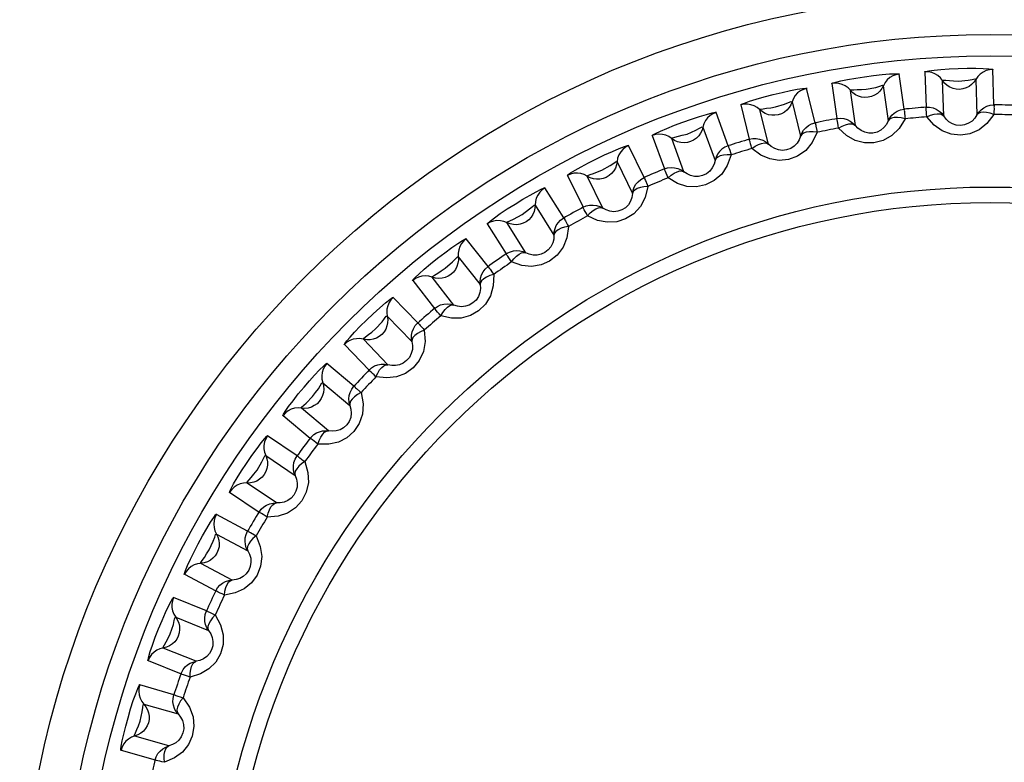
# Model space of a CAD drawing. Header units: millimetres. Extents: x 1158 to 2229, y -395 to 862.
# Tile 27 of 52: x 1775.49 to 1784.62, y 343.89 to 350.78. Entities that reach past the tile are written whole.
import ezdxf

# ---------------------------------------------------------------- set-up
doc = ezdxf.new("R2010")
doc.units = ezdxf.units.MM
doc.header["$LTSCALE"] = 30.734
doc.layers.get('0').update_dxf_attribs({"linetype": 'CONTINUOUS'})

msp = doc.modelspace()

# ---------------------------------------------------------------- linework, layer by layer
for p, q in [((1783.6905, 349.9476), (1783.6449, 350.2735)), ((1783.883, 350.2943), (1783.8947, 349.9655)), ((1784.524, 349.9875), (1784.5127, 350.3163)), ((1782.8658, 349.8209), (1782.7863, 350.1402)), ((1783.021, 350.1858), (1783.0669, 349.86)), ((1783.4976, 350.1651), (1783.5434, 349.8394)), ((1784.0583, 349.8845), (1784.0469, 350.2131)), ((1784.3549, 350.2239), (1784.3664, 349.8953)), ((1783.2382, 349.7965), (1783.1924, 350.1222)), ((1782.175, 349.9878), (1782.2547, 349.6685)), ((1782.6512, 350.017), (1782.7308, 349.6979)), ((1782.0588, 349.6086), (1781.9464, 349.9179)), ((1782.4317, 349.6233), (1782.3521, 349.9424)), ((1781.8249, 349.7812), (1781.9373, 349.4722)), ((1781.3543, 349.7024), (1781.467, 349.3932)), ((1781.2784, 349.3132), (1781.1343, 349.609)), ((1781.6477, 349.3668), (1781.5352, 349.6758)), ((1781.0277, 349.4604), (1781.1719, 349.1648)), ((1780.568, 349.3328), (1780.7124, 349.0371)), ((1780.8948, 349.0297), (1780.7507, 349.3252)), ((1780.5331, 348.9378), (1780.3589, 349.2169)), ((1780.2685, 349.0579), (1780.4427, 348.7791)), ((1779.8246, 348.883), (1779.9991, 348.604)), ((1780.1813, 348.6158), (1780.0071, 348.8946)), ((1779.8312, 348.4865), (1779.6288, 348.7459)), ((1779.5555, 348.5784), (1779.7579, 348.3193)), ((1779.1323, 348.358), (1779.335, 348.0988)), ((1779.515, 348.1295), (1779.3126, 348.3886)), ((1779.1803, 347.9644), (1778.9519, 348.2012)), ((1778.8965, 348.0269), (1779.1249, 347.7904)), ((1778.4986, 347.7635), (1778.7273, 347.5269)), ((1778.9032, 347.5762), (1778.6747, 347.8128)), ((1778.5876, 347.3771), (1778.3356, 347.5887)), ((1778.2987, 347.4096), (1778.5506, 347.1982)), ((1778.1021, 347.1812), (1778.143, 347.2204)), ((1778.1006, 347.1734), (1778.1021, 347.1812)), ((1778.3525, 346.9621), (1778.1006, 347.1734)), ((1777.9306, 347.106), (1778.1828, 346.8946)), ((1778.0595, 346.731), (1777.7868, 346.9151)), ((1777.6895, 346.5972), (1777.7338, 346.6744)), ((1777.7688, 346.7331), (1778.0414, 346.5493)), ((1777.4344, 346.3928), (1777.7073, 346.2089)), ((1777.869, 346.2937), (1777.5964, 346.4776)), ((1777.6018, 346.0333), (1777.3113, 346.1879)), ((1777.3125, 346.005), (1777.6028, 345.8506)), ((1777.4581, 345.5785), (1777.1678, 345.7328)), ((1777.0155, 345.6316), (1777.3061, 345.4772)), ((1777.2195, 345.2915), (1776.9145, 345.4149)), ((1776.9348, 345.2332), (1777.2397, 345.11)), ((1777.1242, 344.8242), (1776.8193, 344.9474)), ((1776.6785, 344.8307), (1776.9836, 344.7076)), ((1776.9169, 344.5139), (1776.6006, 344.6047)), ((1776.6398, 344.4261), (1776.9559, 344.3355)), ((1776.8709, 344.0392), (1776.5549, 344.1298)), ((1776.427, 343.9991), (1776.7433, 343.9085))]:
    msp.add_line(p, q)
for points in [[(1783.8793, 350.2941), (1783.8903, 350.2986), (1783.9194, 350.3039), (1783.968, 350.3101), (1784.0315, 350.3163), (1784.1077, 350.3215), (1784.1905, 350.3254), (1784.2755, 350.3276), (1784.3557, 350.3279), (1784.4232, 350.3263), (1784.4752, 350.3234), (1784.5056, 350.32), (1784.5164, 350.3163)], [(1783.0173, 350.1852), (1783.0278, 350.1908), (1783.0561, 350.1991), (1783.1038, 350.2104), (1783.1664, 350.2231), (1783.2416, 350.2363), (1783.3235, 350.2489), (1783.4078, 350.2599), (1783.4875, 350.2686), (1783.5548, 350.274), (1783.6069, 350.2766), (1783.6375, 350.2764), (1783.6486, 350.2739)], [(1783.6449, 350.2735), (1783.6144, 350.2677), (1783.585, 350.2566), (1783.5576, 350.2402), (1783.5334, 350.2191), (1783.5132, 350.1939), (1783.4977, 350.1652)], [(1784.0272, 350.2381), (1784.0034, 350.2593), (1783.9761, 350.276), (1783.9463, 350.2877), (1783.9149, 350.2938), (1783.883, 350.2943)], [(1784.2039, 350.1317), (1784.1737, 350.1331), (1784.144, 350.1397), (1784.1155, 350.1513), (1784.0893, 350.1677), (1784.0662, 350.1885), (1784.0272, 350.2381)], [(1784.1947, 350.2085), (1784.283, 350.2164), (1784.3225, 350.224), (1784.3476, 350.2286), (1784.3549, 350.2239)], [(1784.5127, 350.3163), (1784.4818, 350.3137), (1784.4514, 350.3057), (1784.4225, 350.2923), (1784.3961, 350.2739), (1784.3734, 350.2509), (1784.355, 350.224)], [(1782.1714, 349.9867), (1782.181, 349.9934), (1782.2085, 350.0047), (1782.2554, 350.0211), (1782.3176, 350.0407), (1782.3939, 350.0624), (1782.4765, 350.0839), (1782.5587, 350.1035), (1782.6354, 350.1199), (1782.6996, 350.1318), (1782.7491, 350.1394), (1782.7787, 350.1423), (1782.79, 350.141)], [(1782.7863, 350.1402), (1782.7566, 350.1312), (1782.7285, 350.1171), (1782.703, 350.098), (1782.6811, 350.0745), (1782.6636, 350.0472), (1782.6512, 350.0171)], [(1783.1702, 350.145), (1783.1444, 350.1636), (1783.1155, 350.1773), (1783.0846, 350.1858), (1783.0527, 350.1886), (1783.021, 350.1858)], [(1783.3571, 350.0576), (1783.3269, 350.0559), (1783.2966, 350.0593), (1783.2672, 350.0679), (1783.2394, 350.0815), (1783.2142, 350.0997), (1783.1702, 350.145)], [(1783.3399, 350.133), (1783.4269, 350.1501), (1783.4654, 350.1618), (1783.4899, 350.169), (1783.4977, 350.1651)], [(1783.4976, 350.1651), (1783.4834, 350.1382), (1783.4647, 350.1141), (1783.4422, 350.0934), (1783.4164, 350.0768), (1783.3877, 350.0646), (1783.3571, 350.0576)], [(1784.0468, 350.2132), (1784.0543, 350.2169), (1784.0776, 350.2155), (1784.1112, 350.213), (1784.1492, 350.2108), (1784.1947, 350.2085)], [(1784.3549, 350.2239), (1784.3379, 350.1986), (1784.3168, 350.1766), (1784.2923, 350.1584), (1784.2649, 350.1445), (1784.2351, 350.1355), (1784.2039, 350.1317)], [(1783.1924, 350.1222), (1783.1994, 350.1267), (1783.2227, 350.1278), (1783.2564, 350.1288), (1783.2944, 350.1306), (1783.3399, 350.133)], [(1782.3277, 349.9628), (1782.3, 349.9785), (1782.2699, 349.9892), (1782.2382, 349.9944), (1782.2063, 349.9939), (1782.175, 349.9878)], [(1782.5227, 349.8954), (1782.4928, 349.8905), (1782.4624, 349.8908), (1782.4321, 349.8962), (1782.4031, 349.9068), (1782.3761, 349.9223), (1782.3277, 349.9628)], [(1782.3521, 349.9424), (1782.3588, 349.9476), (1782.3819, 349.9512), (1782.4152, 349.9557), (1782.4527, 349.9614), (1782.4972, 349.9686)], [(1782.4972, 349.9686), (1782.5818, 349.9944), (1782.6191, 350.0103), (1782.643, 350.02), (1782.6512, 350.017)], [(1782.6512, 350.017), (1782.6398, 349.9888), (1782.6238, 349.9628), (1782.6036, 349.9399), (1782.5796, 349.9207), (1782.5524, 349.9056), (1782.5227, 349.8954)], [(1783.9009, 349.876), (1783.8993, 349.9005), (1783.8975, 349.9217), (1783.8962, 349.9393), (1783.8952, 349.9526), (1783.8945, 349.9614), (1783.8943, 349.9655)], [(1783.8947, 349.9655), (1783.9271, 349.9649), (1783.9586, 349.9586), (1783.9882, 349.947), (1784.0151, 349.9304), (1784.0388, 349.9093), (1784.0584, 349.8844)], [(1784.3663, 349.8951), (1784.3837, 349.9207), (1784.4051, 349.943), (1784.4297, 349.9611), (1784.4577, 349.975), (1784.4895, 349.9842), (1784.524, 349.9875)], [(1784.518, 349.9874), (1784.5206, 349.9861), (1784.5254, 349.9836), (1784.5267, 349.9795), (1784.5242, 349.9738), (1784.5239, 349.9662), (1784.5243, 349.9568)], [(1784.5243, 349.9568), (1784.5241, 349.9157), (1784.524, 349.8977)], [(1781.3508, 349.701), (1781.36, 349.7087), (1781.3859, 349.7227), (1781.4303, 349.7437), (1781.4888, 349.7691), (1781.5596, 349.7977), (1781.6371, 349.827), (1781.7173, 349.8553), (1781.7934, 349.8804), (1781.8582, 349.8997), (1781.9086, 349.913), (1781.9385, 349.9192), (1781.9499, 349.919)], [(1781.9464, 349.9179), (1781.9178, 349.9059), (1781.8913, 349.8889), (1781.868, 349.8672), (1781.8486, 349.8415), (1781.8341, 349.8126), (1781.8249, 349.7813)], [(1783.0669, 349.86), (1783.0992, 349.8628), (1783.1312, 349.8598), (1783.1618, 349.8513), (1783.1904, 349.8377), (1783.2161, 349.8192), (1783.2382, 349.7964)], [(1783.5434, 349.8393), (1783.5579, 349.8666), (1783.5769, 349.891), (1783.5995, 349.9115), (1783.6259, 349.9283), (1783.6566, 349.9408), (1783.6905, 349.9476)], [(1783.6999, 349.8584), (1783.6628, 349.867), (1783.6296, 349.8705), (1783.5991, 349.8692), (1783.5739, 349.8637), (1783.5555, 349.8541), (1783.5434, 349.8394)], [(1783.6846, 349.9469), (1783.6872, 349.9459), (1783.6923, 349.9439), (1783.694, 349.94), (1783.6922, 349.934), (1783.6926, 349.9265), (1783.694, 349.9171)], [(1783.694, 349.9171), (1783.6981, 349.8762), (1783.6999, 349.8584)], [(1783.9009, 349.876), (1783.9352, 349.8905), (1783.9682, 349.9001), (1783.9982, 349.9044), (1784.024, 349.9032), (1784.0444, 349.8964), (1784.0584, 349.8845)], [(1784.524, 349.8977), (1784.4585, 349.8144), (1784.3851, 349.755), (1784.3006, 349.7196), (1784.2122, 349.707), (1784.1253, 349.7161), (1784.0422, 349.7471), (1783.9682, 349.8004), (1783.9009, 349.8759)], [(1784.3664, 349.8953), (1784.3466, 349.8645), (1784.3205, 349.8377), (1784.2885, 349.8163), (1784.252, 349.8022), (1784.2128, 349.7969), (1784.1737, 349.8007), (1784.1382, 349.8127), (1784.1066, 349.8314), (1784.0797, 349.8558), (1784.0583, 349.8845)], [(1784.524, 349.8977), (1784.4881, 349.9102), (1784.4554, 349.9171), (1784.4249, 349.919), (1784.3992, 349.9162), (1784.3799, 349.9085), (1784.3664, 349.8952)], [(1781.6773, 349.717), (1781.7588, 349.7519), (1781.794, 349.7713), (1781.8165, 349.7834), (1781.8249, 349.7813)], [(1781.8249, 349.7812), (1781.8165, 349.752), (1781.8033, 349.7245), (1781.7856, 349.6996), (1781.7637, 349.6779), (1781.7383, 349.6601), (1781.7098, 349.6468)], [(1782.7307, 349.6978), (1782.7423, 349.7264), (1782.7587, 349.7527), (1782.779, 349.7754), (1782.8035, 349.7949), (1782.8327, 349.8105), (1782.8658, 349.8209)], [(1782.8599, 349.8195), (1782.8627, 349.8188), (1782.8679, 349.8174), (1782.87, 349.8137), (1782.8688, 349.8075), (1782.8701, 349.8001), (1782.8724, 349.7909)], [(1782.8724, 349.7909), (1782.8807, 349.7507), (1782.8844, 349.7331)], [(1783.0825, 349.7716), (1783.0783, 349.7958), (1783.0743, 349.8167), (1783.0711, 349.8341), (1783.0688, 349.8473), (1783.0671, 349.8559), (1783.0665, 349.8599)], [(1783.6999, 349.8584), (1783.6435, 349.7686), (1783.5767, 349.7019), (1783.4963, 349.6579), (1783.4098, 349.6361), (1783.3223, 349.6361), (1783.2364, 349.6583), (1783.1573, 349.7034), (1783.0825, 349.7716)], [(1783.0825, 349.7716), (1783.1151, 349.7897), (1783.1469, 349.8027), (1783.1763, 349.8101), (1783.2021, 349.8115), (1783.223, 349.8069), (1783.2382, 349.7965)], [(1783.5434, 349.8394), (1783.5269, 349.8068), (1783.5038, 349.7774), (1783.4742, 349.7528), (1783.4394, 349.735), (1783.4009, 349.7256), (1783.3617, 349.7253), (1783.3251, 349.7335), (1783.2917, 349.7488), (1783.2624, 349.7703), (1783.2382, 349.7965)], [(1781.5088, 349.6935), (1781.4796, 349.7063), (1781.4485, 349.7137), (1781.4165, 349.7156), (1781.3848, 349.7118), (1781.3543, 349.7024)], [(1781.7098, 349.6468), (1781.6806, 349.6389), (1781.6503, 349.636), (1781.6196, 349.6382), (1781.5896, 349.6457), (1781.5612, 349.6583), (1781.5088, 349.6935)], [(1781.5352, 349.6758), (1781.5412, 349.6817), (1781.5637, 349.6876), (1781.5964, 349.6956), (1781.6333, 349.7052), (1781.6773, 349.717)], [(1782.8844, 349.7331), (1782.8377, 349.6379), (1782.7782, 349.5646), (1782.7028, 349.5124), (1782.619, 349.4817), (1782.532, 349.4725), (1782.4442, 349.4857), (1782.3608, 349.5223), (1782.2795, 349.5823)], [(1782.7308, 349.6979), (1782.7177, 349.6637), (1782.6978, 349.6321), (1782.671, 349.6045), (1782.6382, 349.5831), (1782.6009, 349.5698), (1782.5619, 349.5654), (1782.5247, 349.5697), (1782.4899, 349.5815), (1782.4586, 349.5997), (1782.4317, 349.6233)], [(1782.8844, 349.7331), (1782.8466, 349.7378), (1782.8133, 349.7378), (1782.783, 349.7333), (1782.7585, 349.7253), (1782.7412, 349.7137), (1782.7307, 349.6979)], [(1780.5647, 349.331), (1780.5729, 349.3396), (1780.5973, 349.3563), (1780.6392, 349.3818), (1780.6947, 349.4132), (1780.7622, 349.449), (1780.8362, 349.4863), (1780.913, 349.5228), (1780.9861, 349.5557), (1781.0485, 349.5817), (1781.0972, 349.6002), (1781.1263, 349.6095), (1781.1377, 349.6105)], [(1781.1343, 349.609), (1781.1071, 349.594), (1781.0826, 349.5744), (1781.0616, 349.5504), (1781.045, 349.5228), (1781.0336, 349.4925), (1781.0277, 349.4605)], [(1782.0588, 349.6086), (1782.027, 349.5949), (1781.9995, 349.5762), (1781.9772, 349.5544), (1781.9594, 349.5296), (1781.9459, 349.5018), (1781.9373, 349.4721)], [(1782.0592, 349.6087), (1782.0605, 349.6049), (1782.0631, 349.5965), (1782.0672, 349.5838), (1782.0725, 349.567), (1782.0789, 349.5466), (1782.0865, 349.5233)], [(1782.2795, 349.5823), (1782.2728, 349.6059), (1782.2666, 349.6263), (1782.2616, 349.6432), (1782.2579, 349.6561), (1782.2554, 349.6645), (1782.2543, 349.6684)], [(1782.2547, 349.6685), (1782.2866, 349.6747), (1782.3187, 349.6751), (1782.35, 349.6699), (1782.3798, 349.6593), (1782.4074, 349.6436), (1782.4318, 349.6232)], [(1782.2795, 349.5823), (1782.31, 349.6036), (1782.3402, 349.6199), (1782.3687, 349.6303), (1782.3942, 349.6345), (1782.4156, 349.6321), (1782.4317, 349.6233)], [(1782.0865, 349.5233), (1782.05, 349.4238), (1781.9985, 349.3446), (1781.929, 349.2849), (1781.8489, 349.2455), (1781.7634, 349.2273), (1781.6747, 349.2312), (1781.5879, 349.2589), (1781.5006, 349.31)], [(1782.0865, 349.5233), (1782.0493, 349.5239), (1782.0151, 349.5205), (1781.9856, 349.5132), (1781.9621, 349.5023), (1781.9458, 349.4885), (1781.9373, 349.4722)], [(1780.8876, 349.3811), (1780.9651, 349.4243), (1780.9981, 349.4473), (1781.0192, 349.4617), (1781.0277, 349.4604)], [(1781.0277, 349.4604), (1781.0225, 349.4304), (1781.0122, 349.4017), (1780.9972, 349.3751), (1780.9777, 349.3513), (1780.9542, 349.3309), (1780.9273, 349.3147)], [(1781.467, 349.3932), (1781.4973, 349.4026), (1781.5289, 349.4064), (1781.5608, 349.4046), (1781.5919, 349.3973), (1781.6212, 349.3845), (1781.6478, 349.3667)], [(1781.9373, 349.4722), (1781.928, 349.4369), (1781.9115, 349.4033), (1781.8876, 349.373), (1781.8573, 349.3484), (1781.8216, 349.3312), (1781.7833, 349.3228), (1781.7458, 349.3231), (1781.71, 349.3312), (1781.6769, 349.3461), (1781.6477, 349.3668)], [(1780.7225, 349.3401), (1780.6922, 349.3498), (1780.6605, 349.3539), (1780.6285, 349.3524), (1780.5973, 349.3453), (1780.568, 349.3328)], [(1780.9273, 349.3147), (1780.8991, 349.3038), (1780.8692, 349.2977), (1780.8386, 349.2967), (1780.808, 349.301), (1780.7784, 349.3106), (1780.7225, 349.3401)], [(1780.7506, 349.3253), (1780.756, 349.3318), (1780.7778, 349.3399), (1780.8095, 349.3513), (1780.8451, 349.3647), (1780.8876, 349.3811)], [(1781.5006, 349.31), (1781.4915, 349.3328), (1781.4832, 349.3525), (1781.4765, 349.3688), (1781.4715, 349.3812), (1781.4681, 349.3893), (1781.4666, 349.3931)], [(1781.5006, 349.31), (1781.5287, 349.3345), (1781.5571, 349.3538), (1781.5844, 349.3672), (1781.6093, 349.3739), (1781.6308, 349.3738), (1781.6477, 349.3667)], [(1781.3149, 349.2312), (1781.2889, 349.1284), (1781.246, 349.0443), (1781.1832, 348.9776), (1781.1076, 348.9301), (1781.0245, 348.9031), (1780.9359, 348.8976), (1780.8467, 348.9161), (1780.7545, 348.9579)], [(1781.1719, 349.1647), (1781.1773, 349.1951), (1781.1878, 349.2242), (1781.2029, 349.2507), (1781.2229, 349.2748), (1781.2482, 349.2962), (1781.2784, 349.3132)], [(1781.3149, 349.2312), (1781.2769, 349.228), (1781.2443, 349.221), (1781.2156, 349.2103), (1781.1934, 349.1973), (1781.1788, 349.1825), (1781.1719, 349.1648)], [(1781.2729, 349.3106), (1781.2758, 349.3105), (1781.2812, 349.3102), (1781.284, 349.307), (1781.2841, 349.3007), (1781.2869, 349.2937), (1781.2911, 349.2852)], [(1781.2911, 349.2852), (1781.3076, 349.2476), (1781.3149, 349.2312)], [(1779.8215, 348.8809), (1779.8289, 348.8904), (1779.8518, 348.9099), (1779.8917, 348.9402), (1779.9448, 348.978), (1780.0102, 349.0219), (1780.0814, 349.0675), (1780.1533, 349.1113), (1780.2209, 349.1506), (1780.2786, 349.1819), (1780.3237, 349.2046), (1780.351, 349.2166), (1780.3622, 349.2188)], [(1780.3589, 349.2169), (1780.3334, 349.1992), (1780.3111, 349.1771), (1780.2927, 349.151), (1780.2792, 349.1219), (1780.271, 349.0906), (1780.2685, 349.0581)], [(1781.1719, 349.1648), (1781.1663, 349.1287), (1781.1533, 349.0936), (1781.1328, 349.061), (1781.1052, 349.0333), (1781.0715, 349.0125), (1781.0343, 349.0001), (1780.997, 348.9965), (1780.9605, 349.0009), (1780.9261, 349.0122), (1780.8948, 349.0297)], [(1780.2685, 349.0579), (1780.2664, 349.0276), (1780.2591, 348.998), (1780.247, 348.9699), (1780.2302, 348.9442), (1780.2089, 348.9215), (1780.1838, 348.9026)], [(1780.2153, 349.0215), (1780.2424, 349.0433), (1780.2605, 349.0577), (1780.2685, 349.058)], [(1780.7124, 349.0371), (1780.7422, 349.0498), (1780.7736, 349.0568), (1780.8053, 349.0582), (1780.8367, 349.054), (1780.8669, 349.0444), (1780.8949, 349.0296)], [(1780.0686, 348.9279), (1780.1466, 348.97), (1780.2153, 349.0215)], [(1780.7545, 348.9579), (1780.743, 348.9796), (1780.7328, 348.9983), (1780.7244, 349.0138), (1780.7181, 349.0256), (1780.7138, 349.0333), (1780.712, 349.0369)], [(1780.7545, 348.9579), (1780.7799, 348.9851), (1780.8061, 349.0073), (1780.8318, 349.0234), (1780.8559, 349.0328), (1780.8772, 349.0349), (1780.8949, 349.0297)], [(1779.9775, 348.9064), (1779.9464, 348.9129), (1779.9144, 348.9137), (1779.8827, 348.9089), (1779.8525, 348.8985), (1779.8246, 348.883)], [(1780.1838, 348.9026), (1780.1569, 348.8888), (1780.1279, 348.8796), (1780.0975, 348.8754), (1780.0666, 348.8765), (1780.0361, 348.8829), (1779.9775, 348.9064)], [(1780.007, 348.8946), (1780.0104, 348.9023), (1780.033, 348.9124), (1780.0686, 348.9279)], [(1780.578, 348.86), (1780.5629, 348.7548), (1780.5288, 348.6664), (1780.4729, 348.5934), (1780.4024, 348.5383), (1780.3226, 348.503), (1780.2353, 348.4887), (1780.1449, 348.4978), (1780.0493, 348.5296)], [(1780.4427, 348.779), (1780.4449, 348.8098), (1780.4524, 348.8398), (1780.4647, 348.8677), (1780.4819, 348.8938), (1780.5049, 348.9177), (1780.5331, 348.9378)], [(1780.578, 348.86), (1780.5406, 348.8529), (1780.5089, 348.8425), (1780.4815, 348.8289), (1780.4607, 348.8137), (1780.4478, 348.7974), (1780.4427, 348.779)], [(1780.528, 348.9347), (1780.5308, 348.9348), (1780.5362, 348.9351), (1780.5394, 348.9322), (1780.5402, 348.926), (1780.5437, 348.9193), (1780.5487, 348.9113)], [(1780.5487, 348.9113), (1780.5691, 348.8756), (1780.578, 348.86)], [(1780.4427, 348.7791), (1780.4409, 348.7426), (1780.4317, 348.7063), (1780.4147, 348.6717), (1780.3902, 348.6413), (1780.3588, 348.6171), (1780.3231, 348.6009), (1780.2864, 348.5935), (1780.2496, 348.5939), (1780.2142, 348.6016), (1780.1813, 348.6158)], [(1779.1294, 348.3556), (1779.1357, 348.3657), (1779.1561, 348.3871), (1779.1918, 348.4207), (1779.2395, 348.463), (1779.2981, 348.5121), (1779.3628, 348.5639), (1779.4303, 348.6157), (1779.4949, 348.663), (1779.5505, 348.7013), (1779.5943, 348.7296), (1779.6209, 348.7448), (1779.6318, 348.7481)], [(1779.6288, 348.7459), (1779.6053, 348.7256), (1779.5854, 348.7013), (1779.5699, 348.6735), (1779.5594, 348.643), (1779.5545, 348.6111), (1779.5555, 348.5785)], [(1780.0493, 348.5296), (1780.0356, 348.55), (1780.0235, 348.5676), (1780.0135, 348.5821), (1780.006, 348.5932), (1780.001, 348.6004), (1779.9988, 348.6038)], [(1779.9991, 348.604), (1780.002, 348.606), (1780.0047, 348.6077), (1780.0071, 348.6092), (1780.0094, 348.6105), (1780.0118, 348.6119), (1780.0141, 348.6132)], [(1780.0141, 348.6132), (1780.0406, 348.625), (1780.0686, 348.6323), (1780.0975, 348.6351), (1780.1264, 348.6332), (1780.1546, 348.6267), (1780.1815, 348.6157)], [(1780.0493, 348.5296), (1780.0717, 348.5594), (1780.0954, 348.5842), (1780.1193, 348.6029), (1780.1423, 348.6147), (1780.1633, 348.6191), (1780.1814, 348.6157)], [(1779.4349, 348.4717), (1779.5017, 348.5301), (1779.5292, 348.5594), (1779.5468, 348.5779), (1779.5555, 348.5784)], [(1779.5555, 348.5784), (1779.5565, 348.548), (1779.5524, 348.5177), (1779.5433, 348.4886), (1779.5292, 348.4613), (1779.5105, 348.4364), (1779.4875, 348.415)], [(1779.2819, 348.3973), (1779.2503, 348.4004), (1779.2184, 348.3979), (1779.1874, 348.3898), (1779.1584, 348.3763), (1779.1323, 348.358)], [(1779.4875, 348.415), (1779.4622, 348.3985), (1779.4343, 348.3863), (1779.4045, 348.379), (1779.3736, 348.3768), (1779.3427, 348.38), (1779.2819, 348.3973)], [(1779.3125, 348.3886), (1779.3164, 348.3961), (1779.336, 348.4086), (1779.3647, 348.4264), (1779.3967, 348.4469), (1779.4349, 348.4717)], [(1779.884, 348.4139), (1779.88, 348.308), (1779.8555, 348.2168), (1779.8079, 348.1385), (1779.7438, 348.0764), (1779.6681, 348.0326), (1779.5827, 348.0089), (1779.4915, 348.0084), (1779.3927, 348.0301)], [(1779.7579, 348.3191), (1779.7569, 348.35), (1779.7612, 348.3806), (1779.7704, 348.4097), (1779.7849, 348.4374), (1779.8052, 348.4636), (1779.8312, 348.4865)], [(1779.884, 348.4139), (1779.8475, 348.4029), (1779.8171, 348.3893), (1779.7913, 348.3729), (1779.7721, 348.3555), (1779.761, 348.338), (1779.7579, 348.3192)], [(1779.8264, 348.4829), (1779.8292, 348.4834), (1779.8346, 348.4842), (1779.838, 348.4817), (1779.8394, 348.4755), (1779.8436, 348.4693), (1779.8495, 348.4618)], [(1779.8495, 348.4618), (1779.8734, 348.4285), (1779.884, 348.4139)], [(1779.7579, 348.3193), (1779.7599, 348.2828), (1779.7546, 348.2457), (1779.7413, 348.2096), (1779.7201, 348.1768), (1779.6914, 348.1494), (1779.6576, 348.1295), (1779.6218, 348.1183), (1779.5852, 348.1149), (1779.5492, 348.1189), (1779.515, 348.1295)], [(1778.496, 347.7608), (1778.5022, 347.7727), (1778.5205, 347.7965), (1778.5519, 347.8329), (1778.5941, 347.8789), (1778.6458, 347.9325), (1778.704, 347.9901), (1778.767, 348.0498), (1778.8279, 348.1051), (1778.8796, 348.1494), (1778.9202, 348.1821), (1778.9447, 348.1997), (1778.9547, 348.2037)], [(1778.9519, 348.2012), (1778.9306, 348.1786), (1778.9134, 348.1523), (1778.9008, 348.123), (1778.8936, 348.0916), (1778.8921, 348.0593), (1778.8964, 348.027)], [(1779.335, 348.0988), (1779.3616, 348.1174), (1779.3908, 348.1308), (1779.4215, 348.1388), (1779.453, 348.1412), (1779.4846, 348.1381), (1779.5151, 348.1294)], [(1779.3927, 348.0301), (1779.4119, 348.062), (1779.4329, 348.0892), (1779.4547, 348.1103), (1779.4763, 348.1244), (1779.4967, 348.1309), (1779.5151, 348.1295)], [(1779.3927, 348.0301), (1779.3769, 348.0489), (1779.363, 348.0651), (1779.3516, 348.0785), (1779.343, 348.0887), (1779.3372, 348.0954), (1779.3347, 348.0985)], [(1778.7877, 347.9083), (1778.8481, 347.9733), (1778.8723, 348.0053), (1778.8879, 348.0255), (1778.8965, 348.027)], [(1778.8965, 348.0269), (1778.9007, 347.9968), (1778.8998, 347.9663), (1778.8937, 347.9364), (1778.8826, 347.9077), (1778.8666, 347.881), (1778.846, 347.8573)], [(1779.1249, 347.7902), (1779.1207, 347.8209), (1779.1217, 347.8518), (1779.1279, 347.8816), (1779.1394, 347.9107), (1779.1569, 347.9389), (1779.1803, 347.9644)], [(1779.1759, 347.9603), (1779.1787, 347.961), (1779.1839, 347.9624), (1779.1876, 347.9602), (1779.1896, 347.9543), (1779.1945, 347.9485), (1779.2011, 347.9417)], [(1778.846, 347.8573), (1778.8225, 347.8382), (1778.796, 347.8232), (1778.7671, 347.8128), (1778.7367, 347.8075), (1778.7056, 347.8074), (1778.6434, 347.8182)], [(1778.6747, 347.8128), (1778.6777, 347.8206), (1778.696, 347.8351), (1778.7226, 347.8558), (1778.7524, 347.8795), (1778.7877, 347.9083)], [(1779.2404, 347.8977), (1779.2475, 347.7919), (1779.2327, 347.6986), (1779.1935, 347.6158), (1779.1363, 347.5473), (1779.0656, 347.4959), (1778.983, 347.4634), (1778.8925, 347.4534), (1778.7919, 347.4646)], [(1779.2404, 347.8977), (1779.2053, 347.8829), (1779.1764, 347.8662), (1779.1525, 347.8472), (1779.1353, 347.8279), (1779.1261, 347.8093), (1779.1249, 347.7903)], [(1779.2011, 347.9417), (1779.2284, 347.911), (1779.2404, 347.8977)], [(1778.6434, 347.8182), (1778.6116, 347.818), (1778.5801, 347.8122), (1778.5501, 347.8009), (1778.5227, 347.7845), (1778.4986, 347.7635)], [(1779.1249, 347.7904), (1779.1307, 347.7543), (1779.1293, 347.7169), (1779.1198, 347.6795), (1779.1022, 347.6447), (1779.0765, 347.6145), (1779.045, 347.5912), (1779.0105, 347.5763), (1778.9745, 347.5691), (1778.9383, 347.5693), (1778.9032, 347.5762)], [(1777.9283, 347.1031), (1777.9334, 347.116), (1777.9506, 347.1437), (1777.9816, 347.1878), (1778.0225, 347.2425), (1778.0717, 347.3049), (1778.1244, 347.3687), (1778.1746, 347.427), (1778.2223, 347.4801), (1778.267, 347.5274), (1778.3038, 347.5642), (1778.3269, 347.5848), (1778.3381, 347.5915)], [(1778.3356, 347.5887), (1778.3168, 347.564), (1778.3025, 347.536), (1778.293, 347.5056), (1778.2891, 347.4736), (1778.291, 347.4413), (1778.2987, 347.4097)], [(1778.7273, 347.5269), (1778.7518, 347.5482), (1778.7795, 347.5646), (1778.8092, 347.5757), (1778.8403, 347.5814), (1778.872, 347.5816), (1778.9033, 347.5762)], [(1778.7919, 347.4646), (1778.7743, 347.4817), (1778.7588, 347.4963), (1778.746, 347.5085), (1778.7363, 347.5177), (1778.7299, 347.5238), (1778.7271, 347.5266)], [(1778.7919, 347.4646), (1778.8077, 347.4983), (1778.8257, 347.5275), (1778.8452, 347.5508), (1778.8652, 347.5671), (1778.8848, 347.5758), (1778.9032, 347.5762)], [(1778.2574, 347.3536), (1778.2907, 347.4077), (1778.2987, 347.4096)], [(1778.2987, 347.4096), (1778.3061, 347.3801), (1778.3084, 347.3496), (1778.3055, 347.3192), (1778.2974, 347.2896), (1778.2843, 347.2614), (1778.2662, 347.2356)], [(1778.143, 347.2204), (1778.2042, 347.281), (1778.2321, 347.3193), (1778.2574, 347.3536)], [(1778.6543, 347.317), (1778.6724, 347.2124), (1778.6674, 347.118), (1778.637, 347.0315), (1778.5872, 346.9574), (1778.5222, 346.8989), (1778.4435, 346.858), (1778.3545, 346.8387), (1778.2535, 346.8394)], [(1778.5507, 347.1981), (1778.5432, 347.2281), (1778.541, 347.2589), (1778.5441, 347.2893), (1778.5525, 347.3194), (1778.5669, 347.3492), (1778.5876, 347.3771)], [(1778.6543, 347.317), (1778.6209, 347.2986), (1778.594, 347.279), (1778.5721, 347.2576), (1778.557, 347.2366), (1778.5498, 347.2172), (1778.5507, 347.1982)], [(1778.5836, 347.3725), (1778.5863, 347.3735), (1778.5914, 347.3754), (1778.5953, 347.3737), (1778.5979, 347.368), (1778.6033, 347.3628), (1778.6106, 347.3567)], [(1778.6106, 347.3567), (1778.6409, 347.329), (1778.6543, 347.317)], [(1778.2662, 347.2356), (1778.2449, 347.2142), (1778.2201, 347.1965), (1778.1925, 347.1831), (1778.1628, 347.1746), (1778.1318, 347.1713), (1778.0688, 347.1756)], [(1778.0688, 347.1756), (1778.0372, 347.1721), (1778.0065, 347.163), (1777.9779, 347.1486), (1777.9524, 347.1294), (1777.9306, 347.106)], [(1778.5506, 347.1982), (1778.5602, 347.1629), (1778.5627, 347.1256), (1778.5572, 347.0874), (1778.5432, 347.0509), (1778.5209, 347.0182), (1778.4919, 346.9917), (1778.4593, 346.9733), (1778.4242, 346.9624), (1778.3881, 346.9588), (1778.3525, 346.9621)], [(1778.1943, 346.908), (1778.2158, 346.9274), (1778.2402, 346.943), (1778.2668, 346.9545), (1778.2948, 346.9617), (1778.3237, 346.9642), (1778.3526, 346.9621)], [(1778.2535, 346.8394), (1778.2657, 346.8746), (1778.2806, 346.9055), (1778.2975, 346.9307), (1778.3157, 346.9491), (1778.3343, 346.9597), (1778.3526, 346.9621)], [(1777.4324, 346.3896), (1777.4352, 346.401), (1777.4479, 346.4275), (1777.4713, 346.4703), (1777.5037, 346.5253), (1777.5443, 346.5902), (1777.5903, 346.6603), (1777.6402, 346.7326), (1777.6884, 346.7993), (1777.7285, 346.8516), (1777.76, 346.8901), (1777.7799, 346.9119), (1777.789, 346.9181)], [(1777.7868, 346.9151), (1777.7707, 346.8886), (1777.7593, 346.8593), (1777.7531, 346.828), (1777.7526, 346.7959), (1777.7578, 346.7639), (1777.7688, 346.7333)], [(1778.2535, 346.8394), (1778.2342, 346.8545), (1778.2172, 346.8675), (1778.2033, 346.8782), (1778.1927, 346.8865), (1778.1857, 346.8918), (1778.1825, 346.8943)], [(1778.1828, 346.8946), (1778.185, 346.8974), (1778.187, 346.8998), (1778.1888, 346.902), (1778.1906, 346.904), (1778.1924, 346.906), (1778.1943, 346.908)], [(1777.7338, 346.6744), (1777.7612, 346.73), (1777.7688, 346.7332)], [(1777.7688, 346.7331), (1777.7792, 346.7045), (1777.7847, 346.6745), (1777.785, 346.644), (1777.7801, 346.6137), (1777.7699, 346.5842), (1777.7547, 346.5568)], [(1778.1321, 346.6782), (1778.161, 346.5763), (1778.1659, 346.4819), (1778.1448, 346.3928), (1778.1031, 346.3139), (1778.0446, 346.2489), (1777.9707, 346.1999), (1777.8841, 346.1713), (1777.7834, 346.1613)], [(1778.0415, 346.5491), (1778.0309, 346.5782), (1778.0255, 346.6086), (1778.0254, 346.6392), (1778.0306, 346.67), (1778.0418, 346.7012), (1778.0595, 346.731)], [(1778.1321, 346.6782), (1778.1008, 346.6565), (1778.0761, 346.6341), (1778.0566, 346.6105), (1778.0438, 346.5882), (1778.0386, 346.568), (1778.0414, 346.5492)], [(1778.056, 346.7261), (1778.0586, 346.7274), (1778.0634, 346.7298), (1778.0675, 346.7285), (1778.0707, 346.7231), (1778.0766, 346.7184), (1778.0845, 346.7132)], [(1778.0845, 346.7132), (1778.1176, 346.6888), (1778.1321, 346.6782)], [(1777.6346, 346.5291), (1777.6596, 346.5603), (1777.6895, 346.5972)], [(1777.7547, 346.5568), (1777.7357, 346.5332), (1777.7129, 346.513), (1777.6868, 346.4968), (1777.6581, 346.4853), (1777.6277, 346.4788), (1777.5646, 346.4764)], [(1777.5964, 346.4776), (1777.5966, 346.4854), (1777.6346, 346.5291)], [(1778.0414, 346.5493), (1778.0546, 346.5152), (1778.061, 346.4783), (1778.0595, 346.4398), (1778.0495, 346.4021), (1778.0307, 346.3671), (1778.0046, 346.3378), (1777.9741, 346.3161), (1777.9403, 346.3016), (1777.9048, 346.2942), (1777.869, 346.2937)], [(1777.5646, 346.4764), (1777.5335, 346.4696), (1777.504, 346.4573), (1777.477, 346.44), (1777.4536, 346.4183), (1777.4344, 346.3928)], [(1777.7834, 346.1613), (1777.7626, 346.1744), (1777.7444, 346.1855), (1777.7294, 346.1947), (1777.718, 346.2018), (1777.7105, 346.2063), (1777.7071, 346.2086)], [(1777.7073, 346.2089), (1777.7269, 346.2348), (1777.7505, 346.2566), (1777.7773, 346.2737), (1777.8065, 346.2857), (1777.8375, 346.2925), (1777.8692, 346.2937)], [(1777.7834, 346.1613), (1777.7918, 346.1977), (1777.8034, 346.23), (1777.8176, 346.2568), (1777.8338, 346.2769), (1777.8512, 346.2894), (1777.8691, 346.2937)], [(1777.0139, 345.6282), (1777.0155, 345.64), (1777.0254, 345.6678), (1777.0444, 345.7131), (1777.0708, 345.7712), (1777.1043, 345.8397), (1777.1423, 345.9134), (1777.183, 345.9881), (1777.2228, 346.0577), (1777.258, 346.1153), (1777.2865, 346.159), (1777.3046, 346.1836), (1777.3132, 346.1911)], [(1777.3113, 346.1879), (1777.2981, 346.1598), (1777.2898, 346.1295), (1777.287, 346.0977), (1777.2898, 346.0657), (1777.2983, 346.0345), (1777.3124, 346.0051)], [(1777.6029, 345.8505), (1777.5894, 345.8783), (1777.5808, 345.908), (1777.5775, 345.9384), (1777.5794, 345.9696), (1777.5874, 346.0018), (1777.6018, 346.0333)], [(1777.5989, 346.028), (1777.6012, 346.0296), (1777.6058, 346.0325), (1777.61, 346.0316), (1777.6137, 346.0266), (1777.6201, 346.0226), (1777.6285, 346.0181)], [(1777.2457, 345.8586), (1777.283, 345.939), (1777.2962, 345.977), (1777.3048, 346.001), (1777.3125, 346.0051)], [(1777.3125, 346.005), (1777.3258, 345.9777), (1777.3344, 345.9484), (1777.3379, 345.918), (1777.3362, 345.8874), (1777.3291, 345.8571), (1777.3169, 345.8281)], [(1777.6795, 345.9884), (1777.7189, 345.89), (1777.7337, 345.7967), (1777.722, 345.7058), (1777.6888, 345.623), (1777.6374, 345.5522), (1777.569, 345.4958), (1777.4859, 345.4583), (1777.3868, 345.4379)], [(1777.6795, 345.9884), (1777.6507, 345.9635), (1777.6284, 345.9387), (1777.6115, 345.9132), (1777.6011, 345.8896), (1777.5981, 345.869), (1777.6029, 345.8506)], [(1777.6285, 346.0181), (1777.664, 345.9974), (1777.6795, 345.9884)], [(1777.1677, 345.7328), (1777.1682, 345.7412), (1777.181, 345.7607), (1777.2, 345.7885), (1777.221, 345.8203), (1777.2457, 345.8586)], [(1777.6028, 345.8506), (1777.6195, 345.8181), (1777.6297, 345.7821), (1777.6323, 345.7437), (1777.6262, 345.7051), (1777.6112, 345.6684), (1777.5883, 345.6365), (1777.5602, 345.6117), (1777.5282, 345.5937), (1777.4937, 345.5827), (1777.4581, 345.5785)], [(1777.3169, 345.8281), (1777.3005, 345.8027), (1777.2799, 345.7802), (1777.2556, 345.7614), (1777.2283, 345.7469), (1777.1988, 345.7373), (1777.1363, 345.7283)], [(1777.1363, 345.7283), (1777.1061, 345.7183), (1777.0779, 345.703), (1777.0529, 345.683), (1777.0319, 345.6589), (1777.0155, 345.6316)], [(1777.3061, 345.4772), (1777.3229, 345.505), (1777.3441, 345.5292), (1777.3689, 345.5489), (1777.3967, 345.564), (1777.4268, 345.574), (1777.4583, 345.5785)], [(1777.3868, 345.4379), (1777.3914, 345.4749), (1777.3995, 345.5082), (1777.4108, 345.5364), (1777.4248, 345.5581), (1777.4408, 345.5724), (1777.4582, 345.5785)], [(1776.6772, 344.8272), (1776.6776, 344.8391), (1776.6845, 344.8678), (1776.6986, 344.9148), (1776.7189, 344.9753), (1776.745, 345.0471), (1776.7751, 345.1243), (1776.8077, 345.2029), (1776.84, 345.2762), (1776.869, 345.3372), (1776.8928, 345.3836), (1776.9082, 345.41), (1776.916, 345.4183)], [(1776.9145, 345.4149), (1776.9043, 345.3856), (1776.8992, 345.3546), (1776.8997, 345.3227), (1776.9059, 345.2912), (1776.9176, 345.261), (1776.9347, 345.2333)], [(1777.3868, 345.4379), (1777.3648, 345.4487), (1777.3455, 345.4578), (1777.3296, 345.4654), (1777.3175, 345.4713), (1777.3096, 345.475), (1777.306, 345.4769)], [(1776.8837, 345.0805), (1776.9124, 345.1645), (1776.9215, 345.2036), (1776.9275, 345.2284), (1776.9348, 345.2332)], [(1776.9348, 345.2332), (1776.9509, 345.2074), (1776.9625, 345.1792), (1776.9691, 345.1493), (1776.9706, 345.1186), (1776.9668, 345.0878), (1776.9576, 345.0577)], [(1777.3015, 345.255), (1777.351, 345.1613), (1777.3754, 345.0701), (1777.3734, 344.9786), (1777.3491, 344.8929), (1777.3054, 344.817), (1777.2431, 344.7535), (1777.1644, 344.7076), (1777.068, 344.6769)], [(1777.2397, 345.1099), (1777.2234, 345.1361), (1777.2118, 345.1648), (1777.2053, 345.1946), (1777.204, 345.2258), (1777.2085, 345.2587), (1777.2195, 345.2915)], [(1777.2172, 345.286), (1777.2194, 345.2878), (1777.2236, 345.2911), (1777.2279, 345.2907), (1777.2321, 345.2861), (1777.2389, 345.2828), (1777.2477, 345.2793)], [(1777.3015, 345.255), (1777.2755, 345.2272), (1777.2559, 345.2002), (1777.2418, 345.1731), (1777.2339, 345.1485), (1777.233, 345.1278), (1777.2397, 345.11)], [(1777.2477, 345.2793), (1777.2851, 345.2623), (1777.3015, 345.255)], [(1776.9576, 345.0577), (1776.944, 345.0307), (1776.9259, 345.0062), (1776.9037, 344.985), (1776.8781, 344.9677), (1776.8497, 344.955), (1776.7884, 344.9396)], [(1776.8193, 344.9474), (1776.8189, 344.9558), (1776.8296, 344.9764), (1776.8456, 345.0061), (1776.8631, 345.0399), (1776.8837, 345.0805)], [(1777.2397, 345.11), (1777.2597, 345.0794), (1777.2736, 345.0446), (1777.2801, 345.0067), (1777.2781, 344.9677), (1777.267, 344.9296), (1777.2476, 344.8955), (1777.2223, 344.8679), (1777.1923, 344.8467), (1777.1591, 344.8321), (1777.1242, 344.8242)], [(1776.7884, 344.9396), (1776.7594, 344.9265), (1776.7331, 344.9084), (1776.7103, 344.8858), (1776.6919, 344.8597), (1776.6785, 344.8307)], [(1776.9904, 344.7239), (1777.0049, 344.7489), (1777.0233, 344.7714), (1777.045, 344.7905), (1777.0695, 344.806), (1777.0962, 344.8173), (1777.1243, 344.8242)], [(1777.068, 344.6769), (1777.0686, 344.7142), (1777.0732, 344.7482), (1777.0815, 344.7774), (1777.0932, 344.8004), (1777.1076, 344.8163), (1777.1242, 344.8242)], [(1777.068, 344.6769), (1777.0449, 344.6854), (1777.0248, 344.6924), (1777.0082, 344.6983), (1776.9956, 344.7029), (1776.9873, 344.7058), (1776.9835, 344.7072)], [(1776.9836, 344.7076), (1776.9848, 344.7109), (1776.986, 344.7139), (1776.9871, 344.7165), (1776.9881, 344.7189), (1776.9893, 344.7214), (1776.9904, 344.7239)], [(1776.4261, 343.9954), (1776.4252, 344.0073), (1776.4291, 344.0366), (1776.4382, 344.0848), (1776.452, 344.1471), (1776.4706, 344.2211), (1776.4924, 344.3011), (1776.5166, 344.3827), (1776.5411, 344.4589), (1776.5636, 344.5227), (1776.5824, 344.5713), (1776.5949, 344.5991), (1776.6018, 344.6083)], [(1776.6006, 344.6047), (1776.5936, 344.5745), (1776.5918, 344.5431), (1776.5956, 344.5115), (1776.605, 344.4807), (1776.6198, 344.452), (1776.6397, 344.4262)], [(1777.0023, 344.4861), (1777.0613, 344.3981), (1777.0951, 344.3099), (1777.1026, 344.2186), (1777.0873, 344.1307), (1777.0518, 344.0508), (1776.9966, 343.9813), (1776.9231, 343.9274), (1776.8304, 343.8868)], [(1776.956, 344.3354), (1776.937, 344.3597), (1776.9225, 344.387), (1776.9129, 344.416), (1776.9083, 344.4469), (1776.9094, 344.4801), (1776.9169, 344.5139)], [(1776.9151, 344.5081), (1776.9172, 344.5101), (1776.921, 344.5139), (1776.9253, 344.5139), (1776.93, 344.5098), (1776.9371, 344.5072), (1776.9462, 344.5046)], [(1777.0023, 344.4861), (1776.9793, 344.4558), (1776.9626, 344.4269), (1776.9514, 344.3984), (1776.9461, 344.3732), (1776.9474, 344.3524), (1776.9559, 344.3354)], [(1776.9462, 344.5046), (1776.9852, 344.4917), (1777.0023, 344.4861)], [(1776.605, 344.269), (1776.6247, 344.3554), (1776.6297, 344.3953), (1776.6331, 344.4206), (1776.6398, 344.4261)], [(1776.6398, 344.4261), (1776.6586, 344.4021), (1776.673, 344.3753), (1776.6827, 344.3463), (1776.6874, 344.3159), (1776.6869, 344.2848), (1776.6809, 344.254)], [(1776.9559, 344.3355), (1776.979, 344.3071), (1776.9964, 344.274), (1777.0069, 344.237), (1777.009, 344.198), (1777.002, 344.1589), (1776.9863, 344.123), (1776.9639, 344.0929), (1776.9363, 344.0687), (1776.9048, 344.0507), (1776.8709, 344.0392)], [(1776.6809, 344.254), (1776.6701, 344.2257), (1776.6547, 344.1995), (1776.6349, 344.176), (1776.6112, 344.1562), (1776.5843, 344.1406), (1776.525, 344.1188)], [(1776.5548, 344.1298), (1776.5535, 344.1381), (1776.562, 344.1598), (1776.5748, 344.191), (1776.5887, 344.2264), (1776.605, 344.269)], [(1776.525, 344.1188), (1776.4975, 344.1027), (1776.4732, 344.082), (1776.4529, 344.0572), (1776.4373, 344.0292), (1776.427, 343.9991)], [(1776.7433, 343.9085), (1776.7539, 343.9392), (1776.7697, 343.9672), (1776.7898, 343.9917), (1776.8139, 344.0122), (1776.8413, 344.0282), (1776.8711, 344.0392)], [(1776.8304, 343.8868), (1776.8272, 343.9239), (1776.8282, 343.9583), (1776.8334, 343.9881), (1776.8426, 344.0123), (1776.8553, 344.0296), (1776.871, 344.0392)], [(1776.8304, 343.8868), (1776.8066, 343.8928), (1776.7859, 343.8977), (1776.7687, 343.9019), (1776.7557, 343.9051), (1776.7472, 343.9071), (1776.7432, 343.9081)]]:
    msp.add_lwpolyline(points)
for radius in [9, 8.625, 8.4258, 7.2092, 7.0658]:
    msp.add_circle((1784.4873, 342.0155), radius)
for radius, start, end in [(7.972, 94.21855, 95.78154), (7.972, 88.21855, 89.78154), (7.8823, 94.26656, 95.73344), (7.8823, 88.26656, 89.73344), (7.972, 100.21855, 101.78154), (7.8823, 100.26656, 101.73344), (7.972, 106.21855, 107.78154), (7.8823, 106.26656, 107.73344), (7.972, 112.21855, 113.78154), (7.8823, 112.26656, 113.73344), (7.972, 118.21855, 119.78154), (7.8823, 118.26656, 119.73344), (7.972, 124.21855, 125.78154), (7.8823, 124.26656, 125.73344), (7.972, 130.21855, 131.78154), (7.8823, 130.26656, 131.73344), (7.972, 136.21855, 137.78154), (7.8823, 136.26656, 137.73344), (7.972, 142.21855, 143.78154), (7.8823, 142.26656, 143.73344), (7.972, 148.21855, 149.78154), (7.8823, 148.26656, 149.73344), (7.972, 154.21855, 155.78154), (7.8823, 154.26656, 155.73344), (7.972, 160.21855, 161.78154), (7.8823, 160.26656, 161.73344), (7.972, 166.21855, 167.78154)]:
    msp.add_arc((1784.4873, 342.0155), radius, start, end)

doc.saveas('drawing.dxf')
